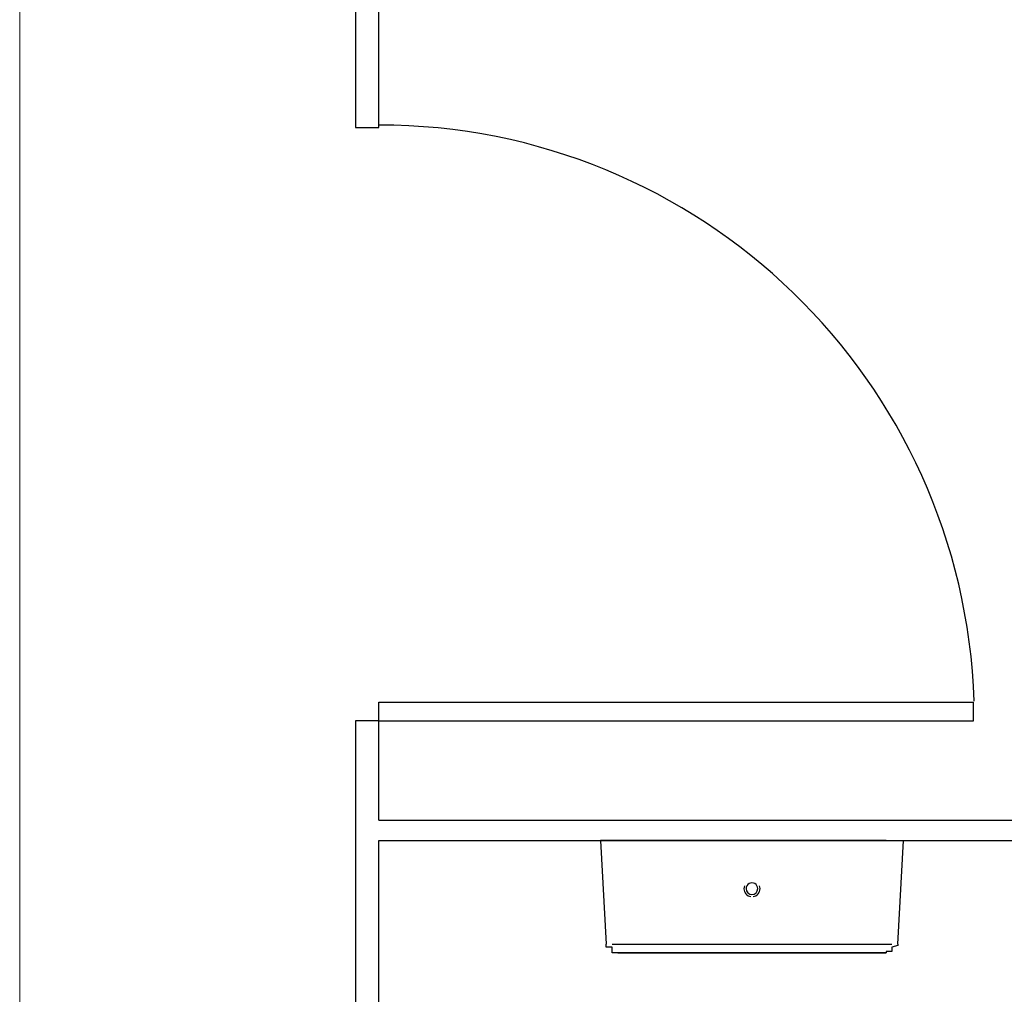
# Model space of a CAD drawing. Header units: millimetres. Extents: x 335 to 91596, y -1 to 84.
# Tile 42 of 87: x 389.52 to 390.84, y 18 to 19.31. Entities that reach past the tile are written whole.
import ezdxf

# ---------------------------------------------------------------- set-up
doc = ezdxf.new("R2010")
doc.units = ezdxf.units.MM
doc.header["$MEASUREMENT"] = 0
doc.layers.add('DI-Detalhes', color=7, linetype='Continuous', lineweight=20)

msp = doc.modelspace()

# ---------------------------------------------------------------- linework, layer by layer
at = {"color": 7}
for p, q in [((389.9704, 19.6735), (389.9704, 19.1637)), ((390.0017, 19.1637), (390.0017, 19.5133)), ((389.9704, 19.1637), (390.0017, 19.1637)), ((390.0017, 18.3942), (390.7986, 18.3942)), ((390.0017, 18.3688), (390.0017, 18.3942)), ((390.7986, 18.3688), (390.7986, 18.3942)), ((389.9704, 18.3688), (389.9704, 17.8649)), ((390.0017, 18.3688), (389.9704, 18.3688)), ((390.0017, 18.236), (390.0017, 18.3688)), ((390.0017, 18.3688), (390.7986, 18.3688)), ((390.0017, 18.236), (391.7126, 18.236)), ((390.0017, 17.8649), (390.0017, 18.2086)), ((390.0017, 18.2086), (391.7126, 18.2086)), ((390.2986, 18.2086), (390.3064, 18.0699)), ((390.5017, 18.2086), (390.2986, 18.2086)), ((390.6814, 18.2086), (390.5017, 18.2086)), ((390.697, 18.0699), (390.7048, 18.2086)), ((390.3142, 18.0699), (390.5017, 18.0699)), ((390.5017, 18.0699), (390.6892, 18.0699))]:
    msp.add_line(p, q, dxfattribs=at)
for points in [[(390.322, 18.0582), (390.322, 18.0582), (390.322, 18.0582), (390.322, 18.0582), (390.322, 18.0582), (390.322, 18.0582), (390.322, 18.0582), (390.322, 18.0582), (390.322, 18.0582), (390.3142, 18.0582), (390.3142, 18.0602), (390.3142, 18.0602), (390.3142, 18.0602), (390.3142, 18.0602), (390.3142, 18.0602), (390.3142, 18.0602), (390.3142, 18.0602), (390.3142, 18.0621), (390.3142, 18.0621), (390.3142, 18.0621), (390.3142, 18.0621), (390.3142, 18.0621), (390.3142, 18.0641), (390.3142, 18.0641), (390.3142, 18.0641), (390.3142, 18.0641), (390.3142, 18.066), (390.3064, 18.066), (390.3064, 18.066), (390.3064, 18.066), (390.3064, 18.068), (390.3064, 18.068), (390.3064, 18.068), (390.3064, 18.0699), (390.3064, 18.0699), (390.3064, 18.0699)], [(390.697, 18.0699), (390.697, 18.0699), (390.697, 18.0699), (390.697, 18.068), (390.697, 18.068), (390.697, 18.068), (390.697, 18.068), (390.6892, 18.066), (390.6892, 18.066), (390.6892, 18.066), (390.6892, 18.066), (390.6892, 18.0641), (390.6892, 18.0641), (390.6892, 18.0641), (390.6892, 18.0641), (390.6892, 18.0621), (390.6892, 18.0621), (390.6892, 18.0621), (390.6892, 18.0621), (390.6892, 18.0621), (390.6892, 18.0602), (390.6892, 18.0602), (390.6892, 18.0602), (390.6892, 18.0602), (390.6892, 18.0602), (390.6892, 18.0602), (390.6814, 18.0602), (390.6814, 18.0602), (390.6814, 18.0582), (390.6814, 18.0582), (390.6814, 18.0582), (390.6814, 18.0582), (390.6814, 18.0582), (390.6814, 18.0582), (390.6814, 18.0582), (390.6814, 18.0582)], [(390.5017, 18.0582), (390.4939, 18.0582), (390.4861, 18.0582), (390.4782, 18.0582), (390.4704, 18.0582), (390.4626, 18.0582), (390.4626, 18.0582), (390.4548, 18.0582), (390.447, 18.0582), (390.4392, 18.0582), (390.4314, 18.0582), (390.4236, 18.0582), (390.4157, 18.0582), (390.4157, 18.0582), (390.4079, 18.0582), (390.4001, 18.0582), (390.3923, 18.0582), (390.3923, 18.0582), (390.3845, 18.0582), (390.3767, 18.0582), (390.3767, 18.0582), (390.3689, 18.0582), (390.3611, 18.0582), (390.3611, 18.0582), (390.3532, 18.0582), (390.3532, 18.0582), (390.3454, 18.0582), (390.3454, 18.0582), (390.3376, 18.0582), (390.3376, 18.0582), (390.3376, 18.0582), (390.3298, 18.0582), (390.3298, 18.0582), (390.3298, 18.0582), (390.3298, 18.0582), (390.322, 18.0582), (390.322, 18.0582), (390.322, 18.0582), (390.322, 18.0582), (390.322, 18.0582), (390.322, 18.0582)], [(390.322, 18.0582), (390.322, 18.0582), (390.322, 18.0582), (390.322, 18.0582), (390.322, 18.0582), (390.3298, 18.0582), (390.3298, 18.0582), (390.3298, 18.0582), (390.3298, 18.0582), (390.3376, 18.0582), (390.3376, 18.0582), (390.3376, 18.0582), (390.3454, 18.0582), (390.3454, 18.0582), (390.3532, 18.0582), (390.3532, 18.0582), (390.3611, 18.0582), (390.3611, 18.0582), (390.3689, 18.0582), (390.3689, 18.0582), (390.3767, 18.0582), (390.3845, 18.0582), (390.3845, 18.0582), (390.3923, 18.0582), (390.4001, 18.0582), (390.4079, 18.0582), (390.4079, 18.0582), (390.4157, 18.0582), (390.4236, 18.0582), (390.4314, 18.0582), (390.4392, 18.0582), (390.447, 18.0582), (390.447, 18.0582), (390.4548, 18.0582), (390.4626, 18.0582), (390.4704, 18.0582), (390.4782, 18.0582), (390.4861, 18.0582), (390.4939, 18.0582), (390.5017, 18.0582), (390.5017, 18.0582)], [(390.5017, 18.0582), (390.5095, 18.0582), (390.5173, 18.0582), (390.5251, 18.0582), (390.5329, 18.0582), (390.5329, 18.0582), (390.5407, 18.0582), (390.5486, 18.0582), (390.5564, 18.0582), (390.5642, 18.0582), (390.572, 18.0582), (390.5798, 18.0582), (390.5876, 18.0582), (390.5876, 18.0582), (390.5954, 18.0582), (390.6032, 18.0582), (390.6111, 18.0582), (390.6111, 18.0582), (390.6189, 18.0582), (390.6267, 18.0582), (390.6267, 18.0582), (390.6345, 18.0582), (390.6423, 18.0582), (390.6423, 18.0582), (390.6501, 18.0582), (390.6501, 18.0582), (390.6579, 18.0582), (390.6579, 18.0582), (390.6657, 18.0582), (390.6657, 18.0582), (390.6657, 18.0582), (390.6736, 18.0582), (390.6736, 18.0582), (390.6736, 18.0582), (390.6736, 18.0582), (390.6736, 18.0582), (390.6814, 18.0582), (390.6814, 18.0582), (390.6814, 18.0582), (390.6814, 18.0582), (390.6814, 18.0582)], [(390.6814, 18.0582), (390.6814, 18.0582), (390.6814, 18.0582), (390.6814, 18.0582), (390.6814, 18.0582), (390.6736, 18.0582), (390.6736, 18.0582), (390.6736, 18.0582), (390.6736, 18.0582), (390.6657, 18.0582), (390.6657, 18.0582), (390.6657, 18.0582), (390.6579, 18.0582), (390.6579, 18.0582), (390.6501, 18.0582), (390.6501, 18.0582), (390.6423, 18.0582), (390.6423, 18.0582), (390.6345, 18.0582), (390.6345, 18.0582), (390.6267, 18.0582), (390.6189, 18.0582), (390.6189, 18.0582), (390.6111, 18.0582), (390.6032, 18.0582), (390.5954, 18.0582), (390.5954, 18.0582), (390.5876, 18.0582), (390.5798, 18.0582), (390.572, 18.0582), (390.5642, 18.0582), (390.5564, 18.0582), (390.5564, 18.0582), (390.5486, 18.0582), (390.5407, 18.0582), (390.5329, 18.0582), (390.5251, 18.0582), (390.5173, 18.0582), (390.5095, 18.0582), (390.5017, 18.0582)]]:
    msp.add_lwpolyline(points, dxfattribs=at)
for centre, radius, start, end in [((390.0017, 18.3688), 0.7982, 1.9048, 90), ((390.5017, 18.1442), 0.0108, 160.104, 180.051), ((390.5017, 18.1442), 0.0108, 180.051, 262.154), ((390.5017, 18.1442), 0.00782, 0.0506, 180.051), ((390.5017, 18.1442), 0.00782, 180.051, 0.0506), ((390.5017, 18.1442), 0.0108, 277.948, 0.0506), ((390.5017, 18.1442), 0.0108, 0.0506, 19.9973)]:
    msp.add_arc(centre, radius, start, end, dxfattribs=at)
at = {"layer": 'DI-Detalhes', "color": 3, "linetype": 'Continuous'}
msp.add_lwpolyline([(392.1283, 14.3112), (389.5205, 14.3112), (389.5205, 21.1767), (392.1283, 21.1767), (392.1283, 14.3112)], close=True, dxfattribs=at)

doc.saveas('drawing.dxf')
